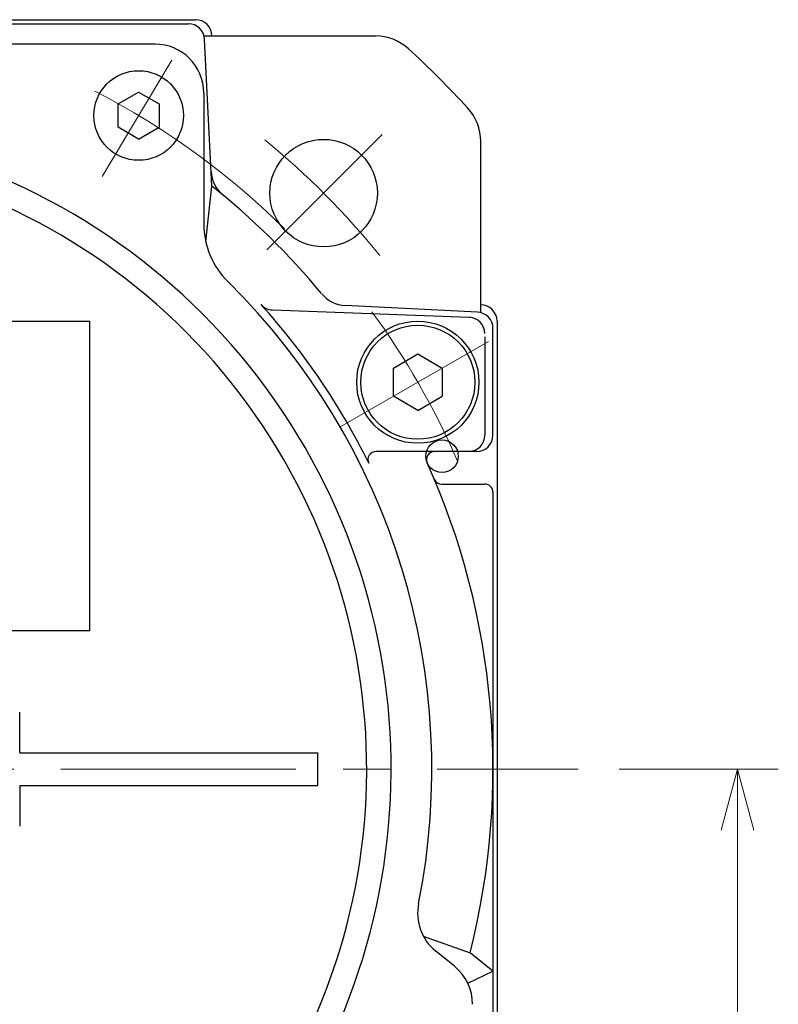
# Model space of a CAD drawing. Header units: millimetres. Extents: x 0 to 1071, y 0 to 742.
# Tile 67 of 130: x 214 to 260, y 511 to 572. Entities that reach past the tile are written whole.
import ezdxf

# ---------------------------------------------------------------- set-up
doc = ezdxf.new("R2010")
doc.units = ezdxf.units.MM
doc.header["$LTSCALE"] = 0.454724
doc.linetypes.add('CENTER', pattern=[50.8, 31.75, -6.35, 6.35, -6.35])
doc.layers.add('NoLayerName_001', color=7, linetype='Continuous')
doc.styles.get("Standard").update_dxf_attribs({"font": 'txt', "bigfont": 'extfont2'})
doc.dimstyles.get("Standard").update_dxf_attribs({"dimtxt": 2.5, "dimasz": 2.5, "dimexe": 1, "dimexo": 1, "dimtad": 1, "dimdec": 3, "dimzin": 0, "dimdsep": 46, "dimtxsty": 'Standard', "dimcen": 2.5, "dimadec": 3, "dimazin": 0, "dimtfac": 0.75, "dimtdec": 3, "dimtmove": 0, "dimatfit": 3, "dimfxl": 1, "dimarcsym": 0})

# ---------------------------------------------------------------- blocks, each defined once
blk = doc.blocks.new('_OPEN30')
at = {"color": 0, "linetype": 'ByBlock', "lineweight": -2}
for p, q in [((-1, 0.267949), (0, 0)), ((0, 0), (-1, -0.267949)), ((0, 0), (-1, 0))]:
    blk.add_line(p, q, dxfattribs=at)
blk = doc.blocks.new('*D106')
at = {"layer": 'Defpoints', "color": 0}
for p in [(248.173, 525.839), (257.95, 525.839), (217.837, 466.889)]:
    blk.add_point(p, dxfattribs=at)
at = {"layer": 'NoLayerName_001', "color": 0, "linetype": 'Continuous', "lineweight": 13}
for p, q in [((250.673, 525.839), (260.45, 525.839)), ((257.95, 470.639), (257.95, 522.089)), ((220.337, 466.889), (260.45, 466.889))]:
    blk.add_line(p, q, dxfattribs=at)
at = {"layer": 'NoLayerName_001', "color": 0, "lineweight": 13, "xscale": 3.75, "yscale": 3.75, "zscale": 3.75}
for p, rotation in [((257.95, 525.839), 90), ((257.95, 466.889), 270)]:
    blk.add_blockref('_OPEN30', p, dxfattribs=dict(at, rotation=rotation))
at = {"layer": 'NoLayerName_001', "color": 0, "lineweight": 13, "insert": (251.075, 496.364), "char_height": 8.75, "attachment_point": 5, "rotation": 90}
blk.add_mtext('\\W0.8000;５９', dxfattribs=at)

msp = doc.modelspace()

# ---------------------------------------------------------------- linework, layer by layer
at = {"layer": 'NoLayerName_001', "color": 7, "linetype": 'Continuous', "lineweight": 25}
for p, q in [((169.687255, 571.839453), (224.687255, 571.839453)), ((180.187255, 571.589453), (224.236189, 571.589453)), ((225.204435, 570.839453), (235.722953, 570.839453)), ((225.687255, 561.627894), (225.234932, 570.639583)), ((222.187248, 570.339453), (211.618947, 570.339453)), ((219.938922, 566.679496), (221.188922, 567.401184)), ((221.188922, 567.401184), (222.438922, 566.679496)), ((225.187248, 567.339453), (225.187248, 559.305861)), ((219.938922, 565.236121), (219.938922, 566.679496)), ((222.438922, 566.679496), (222.438922, 565.236121)), ((221.188922, 564.514433), (219.938922, 565.236121)), ((221.188922, 564.514433), (222.438922, 565.236121)), ((242.187255, 553.856633), (242.187255, 564.375151)), ((225.306993, 558.21815), (225.687255, 561.627894)), ((241.987385, 553.88713), (233.86592, 554.29477)), ((229.408, 554.023682), (241.474394, 553.575237)), ((176.187255, 553.339453), (218.187255, 553.339453)), ((218.187255, 534.339453), (218.187255, 553.339453)), ((243.187255, 553.339453), (243.187255, 498.339453)), ((242.437255, 552.374665), (242.437255, 546.339453)), ((242.937255, 546.339453), (242.937255, 552.905817)), ((236.823462, 550.455478), (238.323462, 551.321504)), ((238.323462, 551.321504), (239.823462, 550.455478)), ((236.823462, 548.723428), (236.823462, 550.455478)), ((239.823462, 550.455478), (239.823462, 548.723428)), ((238.323462, 547.857402), (236.823462, 548.723428)), ((238.323462, 547.857402), (239.823462, 548.723428)), ((241.937255, 545.339453), (235.761858, 545.339453)), ((239.790805, 543.339453), (242.437255, 543.339453)), ((242.937255, 542.839453), (242.937255, 498.790519)), ((218.187255, 534.339453), (176.187255, 534.339453)), ((213.887255, 526.839453), (213.887255, 529.339453)), ((213.887255, 526.839453), (213.887255, 529.339392)), ((213.887255, 526.839453), (232.187255, 526.839453)), ((232.187255, 524.839453), (232.187255, 526.839453)), ((213.887255, 524.839453), (213.887255, 522.339453)), ((213.887255, 524.839453), (232.187255, 524.839453)), ((213.887255, 524.839453), (213.887255, 522.339453)), ((238.660993, 515.59674), (241.528939, 514.575457)), ((240.574246, 513.739983), (239.424104, 514.670559)), ((242.937255, 513.435997), (241.528939, 514.575457)), ((241.394744, 512.699862), (242.937255, 513.435997))]:
    msp.add_line(p, q, dxfattribs=at)
at = {"layer": 'NoLayerName_001', "color": 4, "linetype": 'CENTER', "lineweight": 13}
msp.add_line((218.941364, 562.217244), (223.226865, 569.349514), dxfattribs=at)
at = {"layer": 'NoLayerName_001', "color": 2, "linetype": 'CENTER', "lineweight": 13}
for p, q in [((236.133837, 564.786035), (229.052017, 557.704215)), ((242.653725, 552.089532), (233.601101, 546.862997)), ((147.106819, 525.839453), (248.172564, 525.839453))]:
    msp.add_line(p, q, dxfattribs=at)
at = {"layer": 'NoLayerName_001', "color": 7, "linetype": 'Continuous', "lineweight": 25}
for centre, radius in [((221.188922, 565.957809), 2.75), ((232.542594, 561.194792), 3.3), ((238.323462, 549.589453), 3.75), ((238.323462, 549.589453), 3.5), ((239.810194, 545.044858), 1)]:
    msp.add_circle(centre, radius, dxfattribs=at)
for centre, radius, start, end in [((224.687255, 570.839453), 1, 0, 90), ((224.236189, 570.589453), 1, 2.87343255, 90), ((235.722953, 567.839453), 3, 47.46310164, 90), ((222.187248, 567.339453), 3, 0, 90), ((197.187255, 525.839453), 60, 42.53689836, 47.46310164), ((239.187255, 564.375151), 3, 0, 42.53689836), ((197.187255, 525.839453), 39.5, 318.33013428, 270), ((197.187255, 525.839453), 38, 319.68509083, 270.7162159), ((227.640057, 562.618378), 2, 182.87343255, 230.37537968), ((197.187255, 525.839453), 45.75, 39.65505704, 51.46805938), ((230.187248, 559.305861), 5, 180, 225.40205528), ((197.187255, 525.839453), 42, 348.67520608, 45.40205528), ((233.96618, 556.292255), 2, 219.62462032, 267.12656745), ((197.187255, 525.839453), 42.5, 26.2226465, 42.13547975), ((229.445139, 555.022992), 1, 222.13547975, 267.87159751), ((242.187255, 553.339453), 1, 0, 90), ((241.437255, 552.575927), 1, 0, 87.87159751), ((241.937255, 552.888387), 1, 0, 87.12656745), ((241.437255, 546.339453), 1, 270, 0), ((241.937255, 546.339453), 1, 270, 0), ((235.761858, 544.839453), 0.5, 90, 206.2226465), ((239.354333, 544.839453), 0.5, 90, 204.25577885), ((197.187255, 525.839453), 45.75, 345.7467924, 24.25577885), ((239.790805, 543.839453), 0.5, 202.90405779, 270), ((242.437255, 542.839453), 0.5, 0, 90), ((241.311095, 517.002782), 3, 168.67520608, 231.02383231), ((238.687255, 511.40776), 3, 0, 51.02383231)]:
    msp.add_arc(centre, radius, start, end, dxfattribs=at)
at = {"layer": 'NoLayerName_001', "color": 4, "linetype": 'CENTER', "lineweight": 13}
msp.add_arc((197.187255, 525.839453), 46.75, 45.19678785, 64.2859407, dxfattribs=at)
at = {"layer": 'NoLayerName_001', "color": 2, "linetype": 'CENTER', "lineweight": 13}
for radius, start, end in [(50, 39.09858098, 50.58021097), (47.5, 23.51206056, 36.2242928)]:
    msp.add_arc((197.187255, 525.839453), radius, start, end, dxfattribs=at)

# ---------------------------------------------------------------- dimensions: what is measured, and where the dimension line sits
at = {"layer": 'NoLayerName_001', "color": 3, "linetype": 'Continuous', "lineweight": 13}
dim = msp.add_linear_dim(base=(257.95005, 525.839453), p1=(217.837254, 466.889453), p2=(248.172564, 525.839453), angle=90, text='\\W0.8000;５９', dimstyle='Standard', override={"dimtxt": 8.75, "dimasz": 3.75, "dimexe": 2.5, "dimexo": 2.5, "dimgap": 2.5, "dimzin": 8, "dimblk": 'OPEN30', "dimclrd": 0, "dimclre": 0, "dimclrt": 0, "dimtp": 0, "dimtm": 0, "dimlwd": 13, "dimlwe": 13}, dxfattribs=at)
dim.commit()
dim.dimension.update_dxf_attribs({"geometry": '*D106', "text_midpoint": (257.95005, 496.364453), "dimtype": 160})

doc.saveas('drawing.dxf')
